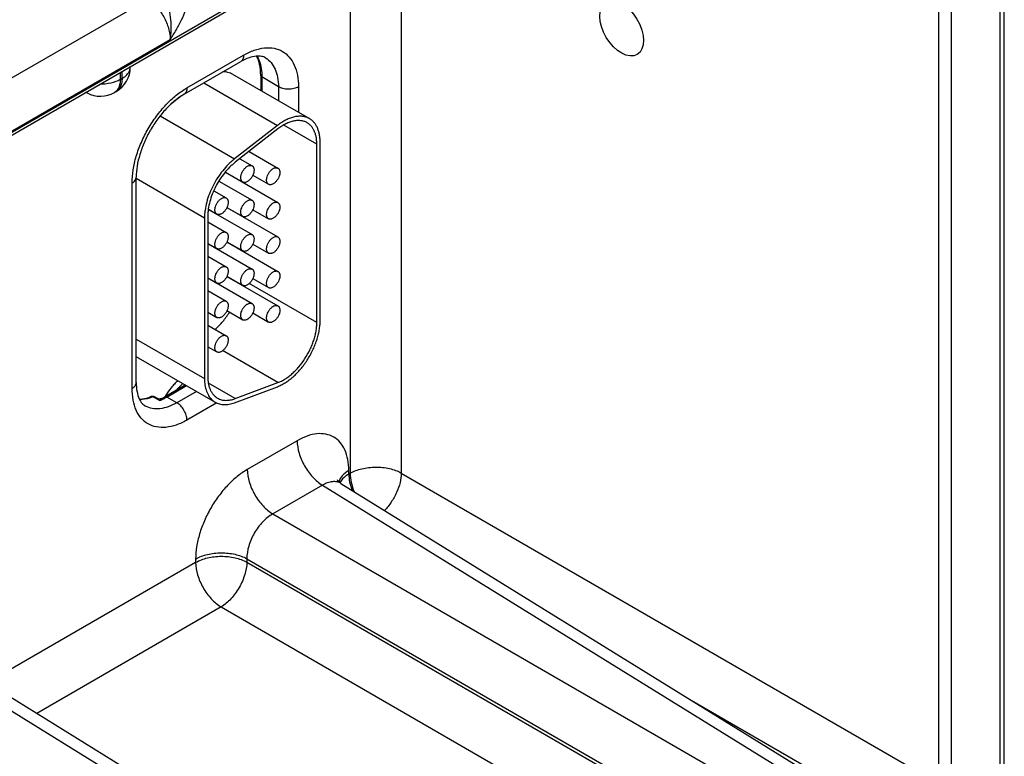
# Model space of a CAD drawing. Header units: inches. Extents: x 0 to 34, y 0 to 22.
# Tile 51 of 106: x 5.5 to 7, y 17.7 to 18.9. Entities that reach past the tile are written whole.
import ezdxf

# ---------------------------------------------------------------- set-up
doc = ezdxf.new("R2010")
doc.units = ezdxf.units.IN
doc.header["$LTSCALE"] = 1.87
doc.header["$MEASUREMENT"] = 0
doc.layers.get('0').update_dxf_attribs({"linetype": 'CONTINUOUS'})
doc.layers.add('02___PRT_ALL_AXES', color=7, linetype='CONTINUOUS')

msp = doc.modelspace()

# ---------------------------------------------------------------- linework, layer by layer
at = {"color": 7, "linetype": 'CONTINUOUS'}
for p, q in [((7.0282, 17.6452), (7.0282, 19.6382)), ((7.0217, 17.6361), (7.0217, 19.629)), ((4.7433, 18.297), (6.8886, 19.5356)), ((4.7462, 18.3035), (6.8915, 19.5422)), ((6.923, 19.5124), (6.923, 17.6616)), ((6.943, 19.5125), (6.943, 17.6617)), ((6.0631, 19.059), (6.0631, 18.1581)), ((5.9811, 19.0117), (5.9811, 18.1577)), ((5.657, 18.916), (5.3465, 18.7368)), ((5.693, 18.8515), (5.3762, 18.6685)), ((5.7199, 18.7745), (5.8106, 18.8268)), ((5.6293, 18.8079), (5.6293, 18.8086)), ((5.7153, 18.7642), (5.806, 18.8165)), ((5.6132, 18.7992), (5.6132, 18.7879)), ((5.6132, 18.7879), (5.6161, 18.7896)), ((5.6161, 18.7896), (5.6161, 18.8009)), ((5.793, 18.7963), (5.916, 18.7253)), ((5.838, 18.7948), (5.838, 18.7703)), ((5.8399, 18.7921), (5.8399, 18.7692)), ((5.8663, 18.7763), (5.8399, 18.7921)), ((5.7468, 18.7824), (5.8647, 18.7143)), ((5.8663, 18.7763), (5.8663, 18.754)), ((5.8984, 18.7761), (5.8984, 18.7354)), ((5.5601, 18.7666), (5.5583, 18.7675)), ((5.6039, 18.7673), (5.6068, 18.769)), ((5.7112, 18.7616), (5.6937, 18.7479)), ((5.677, 18.7297), (5.7962, 18.6609)), ((5.8647, 18.7143), (5.7962, 18.6609)), ((5.8656, 18.7088), (5.7972, 18.6554)), ((5.9278, 18.6844), (5.8749, 18.715)), ((5.9278, 18.3991), (5.9278, 18.6844)), ((5.9331, 18.4021), (5.9331, 18.6875)), ((5.8046, 18.6612), (5.8242, 18.6498)), ((5.8194, 18.6728), (5.8656, 18.6461)), ((5.6387, 18.3028), (5.6387, 18.6316)), ((5.6387, 18.6298), (5.748, 18.5667)), ((5.7814, 18.6396), (5.8656, 18.591)), ((5.7815, 18.6398), (5.8092, 18.6238)), ((5.8254, 18.6347), (5.8506, 18.6202)), ((5.6322, 18.2936), (5.6322, 18.6224)), ((5.7711, 18.6254), (5.8242, 18.5947)), ((5.8048, 18.6261), (5.8048, 18.6264)), ((5.7628, 18.61), (5.7829, 18.5984)), ((5.7839, 18.5831), (5.8656, 18.5359)), ((5.784, 18.5833), (5.8092, 18.5687)), ((5.748, 18.5667), (5.748, 18.3092)), ((5.7533, 18.5698), (5.7533, 18.3123)), ((5.7542, 18.5803), (5.7679, 18.5724)), ((5.7542, 18.58), (5.8242, 18.5396)), ((5.8048, 18.571), (5.8048, 18.5713)), ((5.8254, 18.5796), (5.8506, 18.565)), ((5.7533, 18.5603), (5.7829, 18.5433)), ((5.7533, 18.5257), (5.7679, 18.5173)), ((5.7533, 18.5254), (5.8242, 18.4845)), ((5.7839, 18.528), (5.8656, 18.4808)), ((5.784, 18.5282), (5.8092, 18.5136)), ((5.8254, 18.5245), (5.8506, 18.5099)), ((5.7533, 18.5052), (5.7829, 18.4881)), ((5.8048, 18.5159), (5.8048, 18.5162)), ((5.7839, 18.4729), (5.8656, 18.4257)), ((5.784, 18.4731), (5.8092, 18.4585)), ((5.7533, 18.4705), (5.7679, 18.4622)), ((5.7533, 18.4703), (5.8242, 18.4294)), ((5.9278, 18.3991), (5.8197, 18.4615)), ((5.8254, 18.4694), (5.8506, 18.4548)), ((5.7533, 18.4501), (5.7829, 18.433)), ((5.7533, 18.4154), (5.7679, 18.4071)), ((5.784, 18.418), (5.8092, 18.4034)), ((5.8254, 18.4143), (5.8506, 18.3997)), ((5.7533, 18.395), (5.7829, 18.3779)), ((5.6387, 18.3723), (5.748, 18.3092)), ((5.7533, 18.3603), (5.7679, 18.3519)), ((5.8656, 18.3028), (5.777, 18.354)), ((5.6421, 18.3425), (5.7651, 18.2714)), ((5.6842, 18.28), (5.7173, 18.2991)), ((5.6875, 18.2797), (5.7192, 18.298)), ((5.7972, 18.2773), (5.7543, 18.302)), ((5.7972, 18.2773), (5.8656, 18.3028)), ((5.7351, 18.2887), (5.7037, 18.2706)), ((5.7962, 18.2707), (5.8647, 18.2963)), ((5.6674, 18.279), (5.6655, 18.28)), ((5.6724, 18.2763), (5.6674, 18.279)), ((5.673, 18.2773), (5.668, 18.28)), ((5.6762, 18.2742), (5.6724, 18.2763)), ((5.7037, 18.2706), (5.6875, 18.2797)), ((5.7676, 18.2704), (5.7199, 18.2429)), ((5.8964, 18.2098), (5.8166, 18.1638)), ((5.9791, 18.1566), (5.9791, 18.1621)), ((5.9811, 18.1577), (5.9791, 18.1566)), ((6.0631, 18.1581), (6.923, 17.6616)), ((5.9665, 18.1414), (6.7243, 17.6727)), ((5.937, 18.1386), (5.8573, 18.0926)), ((5.937, 18.1386), (6.6943, 17.6703)), ((5.8573, 18.0926), (6.6415, 17.6398)), ((5.7339, 18.015), (5.4196, 17.8335)), ((5.7339, 18.0205), (5.7339, 18.015)), ((5.8159, 18.021), (6.6002, 17.5682)), ((5.8159, 18.021), (5.8159, 18.0154)), ((5.8159, 18.0154), (6.6002, 17.5626)), ((5.7746, 17.9438), (5.4796, 17.7735)), ((5.7746, 17.9438), (6.2568, 17.6654)), ((5.3775, 17.8156), (6.1348, 17.3472)), ((5.407, 17.8184), (6.1648, 17.3497)), ((6.5272, 17.7947), (6.8816, 17.59))]:
    msp.add_line(p, q, dxfattribs=at)
for points in [[(5.6791, 18.2772), (5.6785, 18.277), (5.6773, 18.2766), (5.6759, 18.2765), (5.6746, 18.2767), (5.6733, 18.2772), (5.673, 18.2773)], [(5.9665, 18.1414), (5.9645, 18.1428), (5.9627, 18.1444), (5.9615, 18.1459), (5.961, 18.1468), (5.9609, 18.147)]]:
    msp.add_lwpolyline(points, dxfattribs=at)
for centre, radius, start, end in [((5.5843, 18.8079), 0.045, 300.0008, 359.9992), ((5.5672, 18.7799), 0.0151, 234.5863, 241.7178), ((5.5814, 18.8062), 0.045, 241.7301, 300.0011), ((5.656, 18.3665), 0.0278, 231.1003, 239.9689), ((5.785, 18.3004), 0.0356, 210.1523, 211.5289), ((5.6648, 18.2741), 0.00676, 61.6012, 111.4205), ((5.6478, 18.3463), 0.0775, 291.554, 294.453), ((5.6394, 18.3574), 0.0895, 296.3565, 300.0555), ((5.6445, 18.3535), 0.0855, 294.4422, 298.3631), ((5.6406, 18.3609), 0.0938, 298.3141, 300.0087)]:
    msp.add_arc(centre, radius, start, end, dxfattribs=at)
for points, knots in [([(5.657, 18.916), (5.6622, 18.913), (5.6721, 18.9045), (5.6835, 18.8885), (5.6911, 18.8704), (5.6931, 18.8575), (5.693, 18.8515)], [0, 0, 0, 0, 0.237052, 0.499139, 0.761692, 1, 1, 1, 1]), ([(5.693, 18.8515), (5.694, 18.8566), (5.6952, 18.8674), (5.6945, 18.8837), (5.6926, 18.8975), (5.6905, 18.9084), (5.6892, 18.9137), (5.6884, 18.9164)], [0, 0, 0, 0, 0.240937, 0.492197, 0.747202, 0.874583, 1, 1, 1, 1]), ([(5.693, 18.8515), (5.6963, 18.8566), (5.7028, 18.8669), (5.7116, 18.8829), (5.718, 18.8992), (5.7202, 18.9106), (5.7202, 18.916)], [0, 0, 0, 0, 0.258867, 0.517509, 0.769693, 1, 1, 1, 1]), ([(5.8106, 18.8268), (5.8161, 18.83), (5.8269, 18.8351), (5.8436, 18.8391), (5.8592, 18.8388), (5.8731, 18.8337), (5.8844, 18.8242), (5.8926, 18.8108), (5.8975, 18.7944), (5.8984, 18.7824), (5.8984, 18.7761)], [0, 0, 0, 0, 0.144905, 0.274534, 0.391125, 0.500011, 0.608895, 0.725481, 0.855102, 1, 1, 1, 1]), ([(5.8106, 18.8268), (5.8106, 18.8257), (5.8104, 18.8235), (5.8096, 18.8205), (5.8081, 18.8181), (5.8067, 18.817), (5.806, 18.8165)], [0, 0, 0, 0, 0.289809, 0.549045, 0.782228, 1, 1, 1, 1]), ([(5.8459, 18.8225), (5.8439, 18.8237), (5.8389, 18.8255), (5.8297, 18.8257), (5.8182, 18.8228), (5.8102, 18.819), (5.806, 18.8165)], [0, 0, 0, 0, 0.162925, 0.371573, 0.650436, 1, 1, 1, 1]), ([(5.838, 18.7948), (5.838, 18.8005), (5.8371, 18.811), (5.8337, 18.8211), (5.8315, 18.8254)], [0, 0, 0, 0, 0.539778, 1, 1, 1, 1]), ([(5.832, 18.8255), (5.8334, 18.8232), (5.8384, 18.8128), (5.8399, 18.801), (5.8399, 18.7921)], [0, 0, 0, 0, 0.226576, 1, 1, 1, 1]), ([(5.8459, 18.8225), (5.8492, 18.8205), (5.8552, 18.8152), (5.8617, 18.8043), (5.8656, 18.791), (5.8663, 18.7814), (5.8663, 18.7763)], [0, 0, 0, 0, 0.217752, 0.451263, 0.710614, 1, 1, 1, 1]), ([(5.6161, 18.7896), (5.6181, 18.7907), (5.6217, 18.7932), (5.626, 18.7977), (5.6287, 18.8027), (5.6293, 18.8062), (5.6293, 18.8079)], [0, 0, 0, 0, 0.289798, 0.549041, 0.782223, 1, 1, 1, 1]), ([(5.6132, 18.7879), (5.6085, 18.7852), (5.5977, 18.7813), (5.5863, 18.7802), (5.5804, 18.7803)], [0, 0, 0, 0, 0.474453, 1, 1, 1, 1]), ([(5.6132, 18.7879), (5.6132, 18.7856), (5.6128, 18.7812), (5.6111, 18.7753), (5.6081, 18.7705), (5.6054, 18.7681), (5.6039, 18.7673)], [0, 0, 0, 0, 0.289805, 0.549049, 0.782227, 1, 1, 1, 1]), ([(5.6161, 18.7896), (5.6161, 18.7873), (5.6158, 18.783), (5.614, 18.777), (5.6111, 18.7722), (5.6083, 18.7698), (5.6068, 18.769)], [0, 0, 0, 0, 0.289805, 0.549049, 0.782227, 1, 1, 1, 1]), ([(5.793, 18.7963), (5.7919, 18.797), (5.7895, 18.7981), (5.7856, 18.7994), (5.7815, 18.8001), (5.7787, 18.8002), (5.7773, 18.8002)], [0, 0, 0, 0, 0.242074, 0.487442, 0.73919, 1, 1, 1, 1]), ([(5.8399, 18.7921), (5.8394, 18.7924), (5.8385, 18.7931), (5.838, 18.7943), (5.838, 18.7948)], [0, 0, 0, 0, 0.54927, 1, 1, 1, 1]), ([(5.6322, 18.6224), (5.6322, 18.6294), (5.6334, 18.6438), (5.6385, 18.6656), (5.6466, 18.6876), (5.6575, 18.7092), (5.6707, 18.7293), (5.6857, 18.7474), (5.7021, 18.7627), (5.7139, 18.771), (5.7199, 18.7745)], [0, 0, 0, 0, 0.114152, 0.237321, 0.36697, 0.499994, 0.633019, 0.76267, 0.885843, 1, 1, 1, 1]), ([(5.7199, 18.7745), (5.7199, 18.7733), (5.7198, 18.7712), (5.7189, 18.7682), (5.7174, 18.7658), (5.716, 18.7646), (5.7153, 18.7642)], [0, 0, 0, 0, 0.289809, 0.549045, 0.782228, 1, 1, 1, 1]), ([(5.8984, 18.7761), (5.8961, 18.7748), (5.8908, 18.7729), (5.8823, 18.772), (5.8738, 18.773), (5.8686, 18.775), (5.8663, 18.7763)], [0, 0, 0, 0, 0.237747, 0.501114, 0.763873, 1, 1, 1, 1]), ([(5.7153, 18.7642), (5.7102, 18.7612), (5.7001, 18.7541), (5.686, 18.7409), (5.6728, 18.7249), (5.6611, 18.7071), (5.6515, 18.688), (5.6443, 18.6686), (5.6399, 18.6498), (5.6387, 18.6374), (5.6387, 18.6316)], [0, 0, 0, 0, 0.110176, 0.232993, 0.36435, 0.500007, 0.635664, 0.767018, 0.889831, 1, 1, 1, 1]), ([(5.916, 18.7253), (5.9152, 18.7257), (5.9135, 18.7266), (5.9099, 18.728), (5.905, 18.7291), (5.8987, 18.7292), (5.8921, 18.7283), (5.8853, 18.7263), (5.8784, 18.7233), (5.8714, 18.7193), (5.8669, 18.716), (5.8647, 18.7143)], [0, 0, 0, 0, 0.051417, 0.1032, 0.209138, 0.320445, 0.438996, 0.56595, 0.70188, 0.846821, 1, 1, 1, 1]), ([(5.9331, 18.6875), (5.9331, 18.6896), (5.9329, 18.6938), (5.9321, 18.6999), (5.9307, 18.7055), (5.9288, 18.7107), (5.9264, 18.7153), (5.9234, 18.7193), (5.92, 18.7227), (5.9174, 18.7245), (5.916, 18.7253)], [0, 0, 0, 0, 0.14849, 0.289479, 0.422747, 0.548653, 0.667992, 0.781933, 0.891987, 1, 1, 1, 1]), ([(5.9123, 18.7188), (5.9108, 18.7196), (5.9075, 18.7211), (5.9022, 18.7222), (5.8965, 18.7224), (5.8906, 18.7215), (5.8844, 18.7197), (5.8781, 18.717), (5.8717, 18.7133), (5.8676, 18.7104), (5.8656, 18.7088)], [0, 0, 0, 0, 0.10308, 0.20903, 0.320349, 0.43892, 0.565901, 0.701837, 0.846767, 1, 1, 1, 1]), ([(5.9278, 18.6844), (5.9278, 18.6864), (5.9277, 18.6902), (5.9269, 18.6957), (5.9257, 18.7008), (5.9239, 18.7055), (5.9217, 18.7097), (5.919, 18.7133), (5.9159, 18.7164), (5.9135, 18.7181), (5.9123, 18.7188)], [0, 0, 0, 0, 0.148529, 0.289501, 0.422739, 0.548642, 0.667995, 0.781939, 0.891988, 1, 1, 1, 1]), ([(5.7962, 18.6609), (5.7945, 18.6595), (5.7912, 18.6567), (5.7846, 18.6506), (5.7769, 18.6419), (5.7686, 18.6304), (5.7615, 18.618), (5.7557, 18.6051), (5.7514, 18.5921), (5.7491, 18.5812), (5.7482, 18.5728), (5.748, 18.5687), (5.748, 18.5667)], [0, 0, 0, 0, 0.059291, 0.120491, 0.247245, 0.377853, 0.509817, 0.640447, 0.767136, 0.887636, 0.944969, 1, 1, 1, 1]), ([(5.7972, 18.6554), (5.7956, 18.6542), (5.7926, 18.6516), (5.7866, 18.646), (5.7796, 18.6381), (5.7721, 18.6277), (5.7656, 18.6164), (5.7603, 18.6047), (5.7564, 18.5928), (5.7543, 18.5829), (5.7535, 18.5753), (5.7533, 18.5716), (5.7533, 18.5698)], [0, 0, 0, 0, 0.059313, 0.12051, 0.247235, 0.377856, 0.509817, 0.640444, 0.767146, 0.887618, 0.944948, 1, 1, 1, 1]), ([(5.8092, 18.6238), (5.8088, 18.624), (5.8081, 18.6246), (5.8073, 18.6256), (5.8067, 18.627), (5.8063, 18.6285), (5.8061, 18.6301), (5.8061, 18.632), (5.8064, 18.6339), (5.8071, 18.6366), (5.8081, 18.6393), (5.8096, 18.6418), (5.8108, 18.6436), (5.8121, 18.6453), (5.8136, 18.6468), (5.8151, 18.648), (5.8162, 18.6488), (5.8167, 18.6491)], [0, 0, 0, 0, 0.04282, 0.08741, 0.135196, 0.187114, 0.243566, 0.304532, 0.36964, 0.438255, 0.58247, 0.656229, 0.729617, 0.801598, 0.871247, 0.937677, 1, 1, 1, 1]), ([(5.8167, 18.6491), (5.8174, 18.6494), (5.8187, 18.6501), (5.8207, 18.6506), (5.8223, 18.6505), (5.8234, 18.6502), (5.824, 18.65), (5.8242, 18.6498)], [0, 0, 0, 0, 0.289326, 0.548705, 0.78167, 0.891839, 1, 1, 1, 1]), ([(5.8242, 18.6498), (5.8246, 18.6496), (5.8253, 18.6491), (5.8261, 18.648), (5.8268, 18.6467), (5.8272, 18.6452), (5.8274, 18.6435), (5.8273, 18.6417), (5.827, 18.6397), (5.8264, 18.637), (5.8253, 18.6344), (5.8239, 18.6318), (5.8226, 18.63), (5.8213, 18.6284), (5.8198, 18.6269), (5.8183, 18.6256), (5.8173, 18.6249), (5.8167, 18.6246)], [0, 0, 0, 0, 0.04282, 0.08741, 0.135196, 0.187114, 0.243566, 0.304532, 0.36964, 0.438255, 0.58247, 0.656229, 0.729617, 0.801598, 0.871247, 0.937677, 1, 1, 1, 1]), ([(5.8506, 18.6202), (5.8502, 18.6204), (5.8495, 18.6209), (5.8487, 18.622), (5.848, 18.6233), (5.8476, 18.6248), (5.8474, 18.6265), (5.8475, 18.6283), (5.8478, 18.6302), (5.8484, 18.6329), (5.8495, 18.6356), (5.8509, 18.6381), (5.8522, 18.6399), (5.8535, 18.6416), (5.855, 18.6431), (5.8565, 18.6444), (5.8575, 18.6451), (5.8581, 18.6454)], [0, 0, 0, 0, 0.04282, 0.08741, 0.135196, 0.187114, 0.243566, 0.304532, 0.36964, 0.438255, 0.58247, 0.656229, 0.729617, 0.801598, 0.871247, 0.937677, 1, 1, 1, 1]), ([(5.8581, 18.6454), (5.8587, 18.6458), (5.86, 18.6464), (5.8621, 18.6469), (5.8637, 18.6468), (5.8648, 18.6465), (5.8653, 18.6463), (5.8656, 18.6461)], [0, 0, 0, 0, 0.289326, 0.548705, 0.78167, 0.891839, 1, 1, 1, 1]), ([(5.8656, 18.6461), (5.866, 18.6459), (5.8667, 18.6454), (5.8675, 18.6443), (5.8681, 18.643), (5.8685, 18.6415), (5.8687, 18.6398), (5.8687, 18.638), (5.8684, 18.6361), (5.8677, 18.6334), (5.8667, 18.6307), (5.8652, 18.6282), (5.864, 18.6264), (5.8627, 18.6247), (5.8612, 18.6232), (5.8597, 18.6219), (5.8586, 18.6212), (5.8581, 18.6209)], [0, 0, 0, 0, 0.04282, 0.08741, 0.135196, 0.187114, 0.243566, 0.304532, 0.36964, 0.438255, 0.58247, 0.656229, 0.729617, 0.801598, 0.871247, 0.937677, 1, 1, 1, 1]), ([(5.6322, 18.6224), (5.6331, 18.623), (5.6349, 18.6242), (5.6371, 18.6265), (5.6384, 18.629), (5.6387, 18.6307), (5.6387, 18.6316)], [0, 0, 0, 0, 0.289804, 0.549038, 0.782223, 1, 1, 1, 1]), ([(5.8167, 18.6246), (5.8161, 18.6242), (5.8147, 18.6236), (5.8127, 18.6231), (5.8111, 18.6231), (5.81, 18.6234), (5.8095, 18.6237), (5.8092, 18.6238)], [0, 0, 0, 0, 0.289326, 0.548705, 0.78167, 0.891839, 1, 1, 1, 1]), ([(5.8581, 18.6209), (5.8574, 18.6205), (5.8561, 18.6199), (5.8541, 18.6194), (5.8525, 18.6195), (5.8513, 18.6198), (5.8508, 18.62), (5.8506, 18.6202)], [0, 0, 0, 0, 0.289326, 0.548705, 0.78167, 0.891839, 1, 1, 1, 1]), ([(5.7679, 18.5724), (5.7675, 18.5726), (5.7668, 18.5731), (5.7659, 18.5742), (5.7653, 18.5755), (5.7649, 18.577), (5.7647, 18.5787), (5.7648, 18.5805), (5.765, 18.5825), (5.7657, 18.5851), (5.7668, 18.5878), (5.7682, 18.5904), (5.7694, 18.5922), (5.7708, 18.5938), (5.7722, 18.5953), (5.7737, 18.5966), (5.7748, 18.5973), (5.7754, 18.5976)], [0, 0, 0, 0, 0.04282, 0.08741, 0.135196, 0.187114, 0.243566, 0.304532, 0.36964, 0.438255, 0.58247, 0.656229, 0.729617, 0.801598, 0.871247, 0.937677, 1, 1, 1, 1]), ([(5.7754, 18.5976), (5.776, 18.598), (5.7773, 18.5986), (5.7793, 18.5991), (5.7809, 18.5991), (5.7821, 18.5988), (5.7826, 18.5985), (5.7829, 18.5984)], [0, 0, 0, 0, 0.289326, 0.548705, 0.78167, 0.891839, 1, 1, 1, 1]), ([(5.7829, 18.5984), (5.7832, 18.5982), (5.7839, 18.5976), (5.7848, 18.5966), (5.7854, 18.5952), (5.7858, 18.5937), (5.786, 18.5921), (5.7859, 18.5902), (5.7857, 18.5883), (5.785, 18.5856), (5.7839, 18.5829), (5.7825, 18.5804), (5.7813, 18.5786), (5.7799, 18.5769), (5.7785, 18.5754), (5.777, 18.5742), (5.7759, 18.5734), (5.7754, 18.5731)], [0, 0, 0, 0, 0.04282, 0.08741, 0.135196, 0.187114, 0.243566, 0.304532, 0.36964, 0.438255, 0.58247, 0.656229, 0.729617, 0.801598, 0.871247, 0.937677, 1, 1, 1, 1]), ([(5.8092, 18.5687), (5.8088, 18.5689), (5.8081, 18.5695), (5.8073, 18.5705), (5.8067, 18.5718), (5.8063, 18.5733), (5.8061, 18.575), (5.8061, 18.5769), (5.8064, 18.5788), (5.8071, 18.5815), (5.8081, 18.5841), (5.8096, 18.5867), (5.8108, 18.5885), (5.8121, 18.5902), (5.8136, 18.5917), (5.8151, 18.5929), (5.8162, 18.5936), (5.8167, 18.594)], [0, 0, 0, 0, 0.04282, 0.08741, 0.135196, 0.187114, 0.243566, 0.304532, 0.36964, 0.438255, 0.58247, 0.656229, 0.729617, 0.801598, 0.871247, 0.937677, 1, 1, 1, 1]), ([(5.8167, 18.594), (5.8174, 18.5943), (5.8187, 18.595), (5.8207, 18.5954), (5.8223, 18.5954), (5.8234, 18.5951), (5.824, 18.5948), (5.8242, 18.5947)], [0, 0, 0, 0, 0.289326, 0.548705, 0.78167, 0.891839, 1, 1, 1, 1]), ([(5.8242, 18.5947), (5.8246, 18.5945), (5.8253, 18.5939), (5.8261, 18.5929), (5.8268, 18.5916), (5.8272, 18.5901), (5.8274, 18.5884), (5.8273, 18.5866), (5.827, 18.5846), (5.8264, 18.5819), (5.8253, 18.5793), (5.8239, 18.5767), (5.8226, 18.5749), (5.8213, 18.5733), (5.8198, 18.5718), (5.8183, 18.5705), (5.8173, 18.5698), (5.8167, 18.5695)], [0, 0, 0, 0, 0.04282, 0.08741, 0.135196, 0.187114, 0.243566, 0.304532, 0.36964, 0.438255, 0.58247, 0.656229, 0.729617, 0.801598, 0.871247, 0.937677, 1, 1, 1, 1]), ([(5.8506, 18.565), (5.8502, 18.5653), (5.8495, 18.5658), (5.8487, 18.5669), (5.848, 18.5682), (5.8476, 18.5697), (5.8474, 18.5714), (5.8475, 18.5732), (5.8478, 18.5751), (5.8484, 18.5778), (5.8495, 18.5805), (5.8509, 18.583), (5.8522, 18.5848), (5.8535, 18.5865), (5.855, 18.588), (5.8565, 18.5893), (5.8575, 18.59), (5.8581, 18.5903)], [0, 0, 0, 0, 0.04282, 0.08741, 0.135196, 0.187114, 0.243566, 0.304532, 0.36964, 0.438255, 0.58247, 0.656229, 0.729617, 0.801598, 0.871247, 0.937677, 1, 1, 1, 1]), ([(5.8581, 18.5903), (5.8587, 18.5907), (5.86, 18.5913), (5.8621, 18.5918), (5.8637, 18.5917), (5.8648, 18.5914), (5.8653, 18.5912), (5.8656, 18.591)], [0, 0, 0, 0, 0.289326, 0.548705, 0.78167, 0.891839, 1, 1, 1, 1]), ([(5.8656, 18.591), (5.866, 18.5908), (5.8667, 18.5903), (5.8675, 18.5892), (5.8681, 18.5879), (5.8685, 18.5864), (5.8687, 18.5847), (5.8687, 18.5829), (5.8684, 18.581), (5.8677, 18.5783), (5.8667, 18.5756), (5.8652, 18.5731), (5.864, 18.5712), (5.8627, 18.5696), (5.8612, 18.5681), (5.8597, 18.5668), (5.8586, 18.5661), (5.8581, 18.5658)], [0, 0, 0, 0, 0.04282, 0.08741, 0.135196, 0.187114, 0.243566, 0.304532, 0.36964, 0.438255, 0.58247, 0.656229, 0.729617, 0.801598, 0.871247, 0.937677, 1, 1, 1, 1]), ([(5.7754, 18.5731), (5.7747, 18.5728), (5.7734, 18.5721), (5.7714, 18.5716), (5.7698, 18.5717), (5.7686, 18.572), (5.7681, 18.5722), (5.7679, 18.5724)], [0, 0, 0, 0, 0.289326, 0.548705, 0.78167, 0.891839, 1, 1, 1, 1]), ([(5.8167, 18.5695), (5.8161, 18.5691), (5.8147, 18.5685), (5.8127, 18.568), (5.8111, 18.568), (5.81, 18.5683), (5.8095, 18.5686), (5.8092, 18.5687)], [0, 0, 0, 0, 0.289326, 0.548705, 0.78167, 0.891839, 1, 1, 1, 1]), ([(5.8581, 18.5658), (5.8574, 18.5654), (5.8561, 18.5648), (5.8541, 18.5643), (5.8525, 18.5643), (5.8513, 18.5647), (5.8508, 18.5649), (5.8506, 18.565)], [0, 0, 0, 0, 0.289326, 0.548705, 0.78167, 0.891839, 1, 1, 1, 1]), ([(5.7679, 18.5173), (5.7675, 18.5175), (5.7668, 18.518), (5.7659, 18.5191), (5.7653, 18.5204), (5.7649, 18.5219), (5.7647, 18.5236), (5.7648, 18.5254), (5.765, 18.5273), (5.7657, 18.53), (5.7668, 18.5327), (5.7682, 18.5352), (5.7694, 18.5371), (5.7708, 18.5387), (5.7722, 18.5402), (5.7737, 18.5415), (5.7748, 18.5422), (5.7754, 18.5425)], [0, 0, 0, 0, 0.04282, 0.08741, 0.135196, 0.187114, 0.243566, 0.304532, 0.36964, 0.438255, 0.58247, 0.656229, 0.729617, 0.801598, 0.871247, 0.937677, 1, 1, 1, 1]), ([(5.7754, 18.5425), (5.776, 18.5429), (5.7773, 18.5435), (5.7793, 18.544), (5.7809, 18.544), (5.7821, 18.5436), (5.7826, 18.5434), (5.7829, 18.5433)], [0, 0, 0, 0, 0.289326, 0.548705, 0.78167, 0.891839, 1, 1, 1, 1]), ([(5.7829, 18.5433), (5.7832, 18.543), (5.7839, 18.5425), (5.7848, 18.5414), (5.7854, 18.5401), (5.7858, 18.5386), (5.786, 18.5369), (5.7859, 18.5351), (5.7857, 18.5332), (5.785, 18.5305), (5.7839, 18.5278), (5.7825, 18.5253), (5.7813, 18.5235), (5.7799, 18.5218), (5.7785, 18.5203), (5.777, 18.519), (5.7759, 18.5183), (5.7754, 18.518)], [0, 0, 0, 0, 0.04282, 0.08741, 0.135196, 0.187114, 0.243566, 0.304532, 0.36964, 0.438255, 0.58247, 0.656229, 0.729617, 0.801598, 0.871247, 0.937677, 1, 1, 1, 1]), ([(5.8092, 18.5136), (5.8088, 18.5138), (5.8081, 18.5144), (5.8073, 18.5154), (5.8067, 18.5167), (5.8063, 18.5182), (5.8061, 18.5199), (5.8061, 18.5217), (5.8064, 18.5237), (5.8071, 18.5264), (5.8081, 18.529), (5.8096, 18.5316), (5.8108, 18.5334), (5.8121, 18.5351), (5.8136, 18.5365), (5.8151, 18.5378), (5.8162, 18.5385), (5.8167, 18.5388)], [0, 0, 0, 0, 0.04282, 0.08741, 0.135196, 0.187114, 0.243566, 0.304532, 0.36964, 0.438255, 0.58247, 0.656229, 0.729617, 0.801598, 0.871247, 0.937677, 1, 1, 1, 1]), ([(5.8167, 18.5388), (5.8174, 18.5392), (5.8187, 18.5398), (5.8207, 18.5403), (5.8223, 18.5403), (5.8234, 18.54), (5.824, 18.5397), (5.8242, 18.5396)], [0, 0, 0, 0, 0.289326, 0.548705, 0.78167, 0.891839, 1, 1, 1, 1]), ([(5.8242, 18.5396), (5.8246, 18.5394), (5.8253, 18.5388), (5.8261, 18.5378), (5.8268, 18.5365), (5.8272, 18.535), (5.8274, 18.5333), (5.8273, 18.5314), (5.827, 18.5295), (5.8264, 18.5268), (5.8253, 18.5242), (5.8239, 18.5216), (5.8226, 18.5198), (5.8213, 18.5181), (5.8198, 18.5167), (5.8183, 18.5154), (5.8173, 18.5147), (5.8167, 18.5143)], [0, 0, 0, 0, 0.04282, 0.08741, 0.135196, 0.187114, 0.243566, 0.304532, 0.36964, 0.438255, 0.58247, 0.656229, 0.729617, 0.801598, 0.871247, 0.937677, 1, 1, 1, 1]), ([(5.8506, 18.5099), (5.8502, 18.5101), (5.8495, 18.5107), (5.8487, 18.5118), (5.848, 18.5131), (5.8476, 18.5146), (5.8474, 18.5163), (5.8475, 18.5181), (5.8478, 18.52), (5.8484, 18.5227), (5.8495, 18.5254), (5.8509, 18.5279), (5.8522, 18.5297), (5.8535, 18.5314), (5.855, 18.5329), (5.8565, 18.5341), (5.8575, 18.5349), (5.8581, 18.5352)], [0, 0, 0, 0, 0.04282, 0.08741, 0.135196, 0.187114, 0.243566, 0.304532, 0.36964, 0.438255, 0.58247, 0.656229, 0.729617, 0.801598, 0.871247, 0.937677, 1, 1, 1, 1]), ([(5.8581, 18.5352), (5.8587, 18.5356), (5.86, 18.5362), (5.8621, 18.5367), (5.8637, 18.5366), (5.8648, 18.5363), (5.8653, 18.5361), (5.8656, 18.5359)], [0, 0, 0, 0, 0.289326, 0.548705, 0.78167, 0.891839, 1, 1, 1, 1]), ([(5.8656, 18.5359), (5.866, 18.5357), (5.8667, 18.5352), (5.8675, 18.5341), (5.8681, 18.5328), (5.8685, 18.5313), (5.8687, 18.5296), (5.8687, 18.5278), (5.8684, 18.5258), (5.8677, 18.5232), (5.8667, 18.5205), (5.8652, 18.5179), (5.864, 18.5161), (5.8627, 18.5145), (5.8612, 18.513), (5.8597, 18.5117), (5.8586, 18.511), (5.8581, 18.5107)], [0, 0, 0, 0, 0.04282, 0.08741, 0.135196, 0.187114, 0.243566, 0.304532, 0.36964, 0.438255, 0.58247, 0.656229, 0.729617, 0.801598, 0.871247, 0.937677, 1, 1, 1, 1]), ([(5.7754, 18.518), (5.7747, 18.5176), (5.7734, 18.517), (5.7714, 18.5165), (5.7698, 18.5166), (5.7686, 18.5169), (5.7681, 18.5171), (5.7679, 18.5173)], [0, 0, 0, 0, 0.289326, 0.548705, 0.78167, 0.891839, 1, 1, 1, 1]), ([(5.8167, 18.5143), (5.8161, 18.514), (5.8147, 18.5133), (5.8127, 18.5129), (5.8111, 18.5129), (5.81, 18.5132), (5.8095, 18.5135), (5.8092, 18.5136)], [0, 0, 0, 0, 0.289326, 0.548705, 0.78167, 0.891839, 1, 1, 1, 1]), ([(5.8581, 18.5107), (5.8574, 18.5103), (5.8561, 18.5097), (5.8541, 18.5092), (5.8525, 18.5092), (5.8513, 18.5095), (5.8508, 18.5098), (5.8506, 18.5099)], [0, 0, 0, 0, 0.289326, 0.548705, 0.78167, 0.891839, 1, 1, 1, 1]), ([(5.7679, 18.4622), (5.7675, 18.4624), (5.7668, 18.4629), (5.7659, 18.464), (5.7653, 18.4653), (5.7649, 18.4668), (5.7647, 18.4685), (5.7648, 18.4703), (5.765, 18.4722), (5.7657, 18.4749), (5.7668, 18.4776), (5.7682, 18.4801), (5.7694, 18.4819), (5.7708, 18.4836), (5.7722, 18.4851), (5.7737, 18.4864), (5.7748, 18.4871), (5.7754, 18.4874)], [0, 0, 0, 0, 0.04282, 0.08741, 0.135196, 0.187114, 0.243566, 0.304532, 0.36964, 0.438255, 0.58247, 0.656229, 0.729617, 0.801598, 0.871247, 0.937677, 1, 1, 1, 1]), ([(5.7754, 18.4874), (5.776, 18.4878), (5.7773, 18.4884), (5.7793, 18.4889), (5.7809, 18.4889), (5.7821, 18.4885), (5.7826, 18.4883), (5.7829, 18.4881)], [0, 0, 0, 0, 0.289326, 0.548705, 0.78167, 0.891839, 1, 1, 1, 1]), ([(5.7829, 18.4881), (5.7832, 18.4879), (5.7839, 18.4874), (5.7848, 18.4863), (5.7854, 18.485), (5.7858, 18.4835), (5.786, 18.4818), (5.7859, 18.48), (5.7857, 18.4781), (5.785, 18.4754), (5.7839, 18.4727), (5.7825, 18.4702), (5.7813, 18.4684), (5.7799, 18.4667), (5.7785, 18.4652), (5.777, 18.4639), (5.7759, 18.4632), (5.7754, 18.4629)], [0, 0, 0, 0, 0.04282, 0.08741, 0.135196, 0.187114, 0.243566, 0.304532, 0.36964, 0.438255, 0.58247, 0.656229, 0.729617, 0.801598, 0.871247, 0.937677, 1, 1, 1, 1]), ([(5.8092, 18.4585), (5.8088, 18.4587), (5.8081, 18.4592), (5.8073, 18.4603), (5.8067, 18.4616), (5.8063, 18.4631), (5.8061, 18.4648), (5.8061, 18.4666), (5.8064, 18.4686), (5.8071, 18.4713), (5.8081, 18.4739), (5.8096, 18.4765), (5.8108, 18.4783), (5.8121, 18.4799), (5.8136, 18.4814), (5.8151, 18.4827), (5.8162, 18.4834), (5.8167, 18.4837)], [0, 0, 0, 0, 0.04282, 0.08741, 0.135196, 0.187114, 0.243566, 0.304532, 0.36964, 0.438255, 0.58247, 0.656229, 0.729617, 0.801598, 0.871247, 0.937677, 1, 1, 1, 1]), ([(5.8167, 18.4837), (5.8174, 18.4841), (5.8187, 18.4847), (5.8207, 18.4852), (5.8223, 18.4852), (5.8234, 18.4849), (5.824, 18.4846), (5.8242, 18.4845)], [0, 0, 0, 0, 0.289326, 0.548705, 0.78167, 0.891839, 1, 1, 1, 1]), ([(5.8242, 18.4845), (5.8246, 18.4843), (5.8253, 18.4837), (5.8261, 18.4827), (5.8268, 18.4814), (5.8272, 18.4798), (5.8274, 18.4782), (5.8273, 18.4763), (5.827, 18.4744), (5.8264, 18.4717), (5.8253, 18.469), (5.8239, 18.4665), (5.8226, 18.4647), (5.8213, 18.463), (5.8198, 18.4615), (5.8183, 18.4603), (5.8173, 18.4595), (5.8167, 18.4592)], [0, 0, 0, 0, 0.04282, 0.08741, 0.135196, 0.187114, 0.243566, 0.304532, 0.36964, 0.438255, 0.58247, 0.656229, 0.729617, 0.801598, 0.871247, 0.937677, 1, 1, 1, 1]), ([(5.8506, 18.4548), (5.8502, 18.455), (5.8495, 18.4556), (5.8487, 18.4566), (5.848, 18.4579), (5.8476, 18.4595), (5.8474, 18.4611), (5.8475, 18.463), (5.8478, 18.4649), (5.8484, 18.4676), (5.8495, 18.4702), (5.8509, 18.4728), (5.8522, 18.4746), (5.8535, 18.4763), (5.855, 18.4778), (5.8565, 18.479), (5.8575, 18.4797), (5.8581, 18.4801)], [0, 0, 0, 0, 0.04282, 0.08741, 0.135196, 0.187114, 0.243566, 0.304532, 0.36964, 0.438255, 0.58247, 0.656229, 0.729617, 0.801598, 0.871247, 0.937677, 1, 1, 1, 1]), ([(5.8581, 18.4801), (5.8587, 18.4804), (5.86, 18.4811), (5.8621, 18.4815), (5.8637, 18.4815), (5.8648, 18.4812), (5.8653, 18.4809), (5.8656, 18.4808)], [0, 0, 0, 0, 0.289326, 0.548705, 0.78167, 0.891839, 1, 1, 1, 1]), ([(5.8656, 18.4808), (5.866, 18.4806), (5.8667, 18.4801), (5.8675, 18.479), (5.8681, 18.4777), (5.8685, 18.4762), (5.8687, 18.4745), (5.8687, 18.4727), (5.8684, 18.4707), (5.8677, 18.468), (5.8667, 18.4654), (5.8652, 18.4628), (5.864, 18.461), (5.8627, 18.4594), (5.8612, 18.4579), (5.8597, 18.4566), (5.8586, 18.4559), (5.8581, 18.4556)], [0, 0, 0, 0, 0.04282, 0.08741, 0.135196, 0.187114, 0.243566, 0.304532, 0.36964, 0.438255, 0.58247, 0.656229, 0.729617, 0.801598, 0.871247, 0.937677, 1, 1, 1, 1]), ([(5.7754, 18.4629), (5.7747, 18.4625), (5.7734, 18.4619), (5.7714, 18.4614), (5.7698, 18.4615), (5.7686, 18.4618), (5.7681, 18.462), (5.7679, 18.4622)], [0, 0, 0, 0, 0.289326, 0.548705, 0.78167, 0.891839, 1, 1, 1, 1]), ([(5.8167, 18.4592), (5.8161, 18.4589), (5.8147, 18.4582), (5.8127, 18.4577), (5.8111, 18.4578), (5.81, 18.4581), (5.8095, 18.4584), (5.8092, 18.4585)], [0, 0, 0, 0, 0.289326, 0.548705, 0.78167, 0.891839, 1, 1, 1, 1]), ([(5.8581, 18.4556), (5.8574, 18.4552), (5.8561, 18.4546), (5.8541, 18.4541), (5.8525, 18.4541), (5.8513, 18.4544), (5.8508, 18.4547), (5.8506, 18.4548)], [0, 0, 0, 0, 0.289326, 0.548705, 0.78167, 0.891839, 1, 1, 1, 1]), ([(5.7679, 18.4071), (5.7675, 18.4073), (5.7668, 18.4078), (5.7659, 18.4089), (5.7653, 18.4102), (5.7649, 18.4117), (5.7647, 18.4134), (5.7648, 18.4152), (5.765, 18.4171), (5.7657, 18.4198), (5.7668, 18.4225), (5.7682, 18.425), (5.7694, 18.4268), (5.7708, 18.4285), (5.7722, 18.43), (5.7737, 18.4313), (5.7748, 18.432), (5.7754, 18.4323)], [0, 0, 0, 0, 0.04282, 0.08741, 0.135196, 0.187114, 0.243566, 0.304532, 0.36964, 0.438255, 0.58247, 0.656229, 0.729617, 0.801598, 0.871247, 0.937677, 1, 1, 1, 1]), ([(5.7754, 18.4323), (5.776, 18.4327), (5.7773, 18.4333), (5.7793, 18.4338), (5.7809, 18.4337), (5.7821, 18.4334), (5.7826, 18.4332), (5.7829, 18.433)], [0, 0, 0, 0, 0.289326, 0.548705, 0.78167, 0.891839, 1, 1, 1, 1]), ([(5.7829, 18.433), (5.7832, 18.4328), (5.7839, 18.4323), (5.7848, 18.4312), (5.7854, 18.4299), (5.7858, 18.4284), (5.786, 18.4267), (5.7859, 18.4249), (5.7857, 18.423), (5.785, 18.4203), (5.7839, 18.4176), (5.7825, 18.4151), (5.7813, 18.4133), (5.7799, 18.4116), (5.7785, 18.4101), (5.777, 18.4088), (5.7759, 18.4081), (5.7754, 18.4078)], [0, 0, 0, 0, 0.04282, 0.08741, 0.135196, 0.187114, 0.243566, 0.304532, 0.36964, 0.438255, 0.58247, 0.656229, 0.729617, 0.801598, 0.871247, 0.937677, 1, 1, 1, 1]), ([(5.8092, 18.4034), (5.8088, 18.4036), (5.8081, 18.4041), (5.8073, 18.4052), (5.8067, 18.4065), (5.8063, 18.408), (5.8061, 18.4097), (5.8061, 18.4115), (5.8064, 18.4134), (5.8071, 18.4161), (5.8081, 18.4188), (5.8096, 18.4213), (5.8108, 18.4232), (5.8121, 18.4248), (5.8136, 18.4263), (5.8151, 18.4276), (5.8162, 18.4283), (5.8167, 18.4286)], [0, 0, 0, 0, 0.04282, 0.08741, 0.135196, 0.187114, 0.243566, 0.304532, 0.36964, 0.438255, 0.58247, 0.656229, 0.729617, 0.801598, 0.871247, 0.937677, 1, 1, 1, 1]), ([(5.8167, 18.4286), (5.8174, 18.429), (5.8187, 18.4296), (5.8207, 18.4301), (5.8223, 18.4301), (5.8234, 18.4297), (5.824, 18.4295), (5.8242, 18.4294)], [0, 0, 0, 0, 0.289326, 0.548705, 0.78167, 0.891839, 1, 1, 1, 1]), ([(5.8242, 18.4294), (5.8246, 18.4291), (5.8253, 18.4286), (5.8261, 18.4275), (5.8268, 18.4262), (5.8272, 18.4247), (5.8274, 18.423), (5.8273, 18.4212), (5.827, 18.4193), (5.8264, 18.4166), (5.8253, 18.4139), (5.8239, 18.4114), (5.8226, 18.4096), (5.8213, 18.4079), (5.8198, 18.4064), (5.8183, 18.4052), (5.8173, 18.4044), (5.8167, 18.4041)], [0, 0, 0, 0, 0.04282, 0.08741, 0.135196, 0.187114, 0.243566, 0.304532, 0.36964, 0.438255, 0.58247, 0.656229, 0.729617, 0.801598, 0.871247, 0.937677, 1, 1, 1, 1]), ([(5.8506, 18.3997), (5.8502, 18.3999), (5.8495, 18.4005), (5.8487, 18.4015), (5.848, 18.4028), (5.8476, 18.4043), (5.8474, 18.406), (5.8475, 18.4079), (5.8478, 18.4098), (5.8484, 18.4125), (5.8495, 18.4151), (5.8509, 18.4177), (5.8522, 18.4195), (5.8535, 18.4212), (5.855, 18.4226), (5.8565, 18.4239), (5.8575, 18.4246), (5.8581, 18.4249)], [0, 0, 0, 0, 0.04282, 0.08741, 0.135196, 0.187114, 0.243566, 0.304532, 0.36964, 0.438255, 0.58247, 0.656229, 0.729617, 0.801598, 0.871247, 0.937677, 1, 1, 1, 1]), ([(5.8581, 18.4249), (5.8587, 18.4253), (5.86, 18.4259), (5.8621, 18.4264), (5.8637, 18.4264), (5.8648, 18.4261), (5.8653, 18.4258), (5.8656, 18.4257)], [0, 0, 0, 0, 0.289326, 0.548705, 0.78167, 0.891839, 1, 1, 1, 1]), ([(5.8656, 18.4257), (5.866, 18.4255), (5.8667, 18.4249), (5.8675, 18.4239), (5.8681, 18.4226), (5.8685, 18.4211), (5.8687, 18.4194), (5.8687, 18.4175), (5.8684, 18.4156), (5.8677, 18.4129), (5.8667, 18.4103), (5.8652, 18.4077), (5.864, 18.4059), (5.8627, 18.4042), (5.8612, 18.4028), (5.8597, 18.4015), (5.8586, 18.4008), (5.8581, 18.4005)], [0, 0, 0, 0, 0.04282, 0.08741, 0.135196, 0.187114, 0.243566, 0.304532, 0.36964, 0.438255, 0.58247, 0.656229, 0.729617, 0.801598, 0.871247, 0.937677, 1, 1, 1, 1]), ([(5.7652, 18.3881), (5.7674, 18.39), (5.7716, 18.394), (5.7775, 18.4007), (5.783, 18.4079), (5.7864, 18.413), (5.788, 18.4156)], [0, 0, 0, 0, 0.240177, 0.488476, 0.742583, 1, 1, 1, 1]), ([(5.7754, 18.4078), (5.7747, 18.4074), (5.7734, 18.4068), (5.7714, 18.4063), (5.7698, 18.4063), (5.7686, 18.4067), (5.7681, 18.4069), (5.7679, 18.4071)], [0, 0, 0, 0, 0.289326, 0.548705, 0.78167, 0.891839, 1, 1, 1, 1]), ([(5.8167, 18.4041), (5.8161, 18.4037), (5.8147, 18.4031), (5.8127, 18.4026), (5.8111, 18.4027), (5.81, 18.403), (5.8095, 18.4032), (5.8092, 18.4034)], [0, 0, 0, 0, 0.289326, 0.548705, 0.78167, 0.891839, 1, 1, 1, 1]), ([(5.8581, 18.4005), (5.8574, 18.4001), (5.8561, 18.3995), (5.8541, 18.399), (5.8525, 18.399), (5.8513, 18.3993), (5.8508, 18.3996), (5.8506, 18.3997)], [0, 0, 0, 0, 0.289326, 0.548705, 0.78167, 0.891839, 1, 1, 1, 1]), ([(5.8647, 18.2963), (5.8668, 18.2971), (5.8711, 18.299), (5.8775, 18.3026), (5.8838, 18.307), (5.89, 18.3121), (5.8961, 18.3179), (5.9018, 18.3242), (5.9073, 18.3311), (5.9124, 18.3385), (5.917, 18.3462), (5.9211, 18.3541), (5.9247, 18.3622), (5.9277, 18.3704), (5.9301, 18.3786), (5.9318, 18.3866), (5.9329, 18.3945), (5.9331, 18.3996), (5.9331, 18.4021)], [0, 0, 0, 0, 0.052011, 0.107177, 0.165268, 0.226024, 0.289128, 0.354159, 0.42065, 0.488094, 0.555968, 0.623735, 0.690861, 0.756822, 0.821124, 0.883348, 0.943107, 1, 1, 1, 1]), ([(5.8656, 18.3028), (5.8675, 18.3036), (5.8715, 18.3053), (5.8773, 18.3086), (5.883, 18.3126), (5.8886, 18.3172), (5.8941, 18.3225), (5.9012, 18.3303), (5.9092, 18.3411), (5.9158, 18.3529), (5.9202, 18.3628), (5.9229, 18.3702), (5.9251, 18.3777), (5.9266, 18.385), (5.9276, 18.3921), (5.9278, 18.3968), (5.9278, 18.3991)], [0, 0, 0, 0, 0.052029, 0.107196, 0.165286, 0.226054, 0.289169, 0.354209, 0.488091, 0.623683, 0.690817, 0.75679, 0.821104, 0.883327, 0.943087, 1, 1, 1, 1]), ([(5.7679, 18.3519), (5.7675, 18.3522), (5.7668, 18.3527), (5.7659, 18.3538), (5.7653, 18.3551), (5.7649, 18.3566), (5.7647, 18.3583), (5.7648, 18.3601), (5.765, 18.362), (5.7657, 18.3647), (5.7668, 18.3674), (5.7682, 18.3699), (5.7694, 18.3717), (5.7708, 18.3734), (5.7722, 18.3749), (5.7737, 18.3762), (5.7748, 18.3769), (5.7754, 18.3772)], [0, 0, 0, 0, 0.04282, 0.08741, 0.135196, 0.187114, 0.243566, 0.304532, 0.36964, 0.438255, 0.58247, 0.656229, 0.729617, 0.801598, 0.871247, 0.937677, 1, 1, 1, 1]), ([(5.7754, 18.3772), (5.776, 18.3776), (5.7773, 18.3782), (5.7793, 18.3787), (5.7809, 18.3786), (5.7821, 18.3783), (5.7826, 18.3781), (5.7829, 18.3779)], [0, 0, 0, 0, 0.289326, 0.548705, 0.78167, 0.891839, 1, 1, 1, 1]), ([(5.7829, 18.3779), (5.7832, 18.3777), (5.7839, 18.3772), (5.7848, 18.3761), (5.7854, 18.3748), (5.7858, 18.3733), (5.786, 18.3716), (5.7859, 18.3698), (5.7857, 18.3679), (5.785, 18.3652), (5.7839, 18.3625), (5.7825, 18.36), (5.7813, 18.3581), (5.7799, 18.3565), (5.7785, 18.355), (5.777, 18.3537), (5.7759, 18.353), (5.7754, 18.3527)], [0, 0, 0, 0, 0.04282, 0.08741, 0.135196, 0.187114, 0.243566, 0.304532, 0.36964, 0.438255, 0.58247, 0.656229, 0.729617, 0.801598, 0.871247, 0.937677, 1, 1, 1, 1]), ([(5.7754, 18.3527), (5.7747, 18.3523), (5.7734, 18.3517), (5.7714, 18.3512), (5.7698, 18.3512), (5.7686, 18.3516), (5.7681, 18.3518), (5.7679, 18.3519)], [0, 0, 0, 0, 0.289326, 0.548705, 0.78167, 0.891839, 1, 1, 1, 1]), ([(5.6322, 18.2936), (5.6331, 18.2942), (5.6349, 18.2954), (5.6371, 18.2976), (5.6384, 18.3001), (5.6387, 18.3019), (5.6387, 18.3028)], [0, 0, 0, 0, 0.289804, 0.549038, 0.782223, 1, 1, 1, 1]), ([(5.6387, 18.3028), (5.6387, 18.2979), (5.6394, 18.289), (5.6427, 18.2777), (5.6474, 18.2697), (5.6515, 18.2663), (5.6536, 18.2652)], [0, 0, 0, 0, 0.349558, 0.628417, 0.837067, 1, 1, 1, 1]), ([(5.7056, 18.306), (5.7036, 18.3042), (5.6998, 18.3005), (5.6926, 18.2923), (5.6878, 18.2854), (5.685, 18.2806)], [0, 0, 0, 0, 0.240246, 0.488766, 1, 1, 1, 1]), ([(5.7135, 18.3014), (5.7118, 18.2999), (5.7085, 18.2967), (5.7054, 18.2933), (5.7039, 18.2915)], [0, 0, 0, 0, 0.492397, 1, 1, 1, 1]), ([(5.748, 18.3092), (5.748, 18.3079), (5.7481, 18.3054), (5.7484, 18.3011), (5.7491, 18.2963), (5.7508, 18.2899), (5.7527, 18.2853), (5.7542, 18.2826)], [0, 0, 0, 0, 0.139445, 0.274864, 0.470136, 0.655848, 1, 1, 1, 1]), ([(5.7533, 18.3123), (5.7533, 18.3103), (5.7535, 18.3065), (5.7542, 18.301), (5.7555, 18.2959), (5.7572, 18.2912), (5.7595, 18.287), (5.7622, 18.2834), (5.7653, 18.2803), (5.7676, 18.2786), (5.7689, 18.2779)], [0, 0, 0, 0, 0.148521, 0.289497, 0.422741, 0.548644, 0.667994, 0.781938, 0.891987, 1, 1, 1, 1]), ([(5.7199, 18.2429), (5.7145, 18.2398), (5.7037, 18.2346), (5.687, 18.2306), (5.6714, 18.231), (5.6574, 18.236), (5.6461, 18.2456), (5.6379, 18.2589), (5.6331, 18.2753), (5.6322, 18.2873), (5.6322, 18.2936)], [0, 0, 0, 0, 0.144905, 0.274534, 0.391125, 0.500011, 0.608895, 0.725481, 0.855102, 1, 1, 1, 1]), ([(5.7547, 18.2818), (5.7554, 18.2807), (5.7568, 18.2786), (5.7593, 18.2758), (5.7621, 18.2734), (5.7641, 18.272), (5.7651, 18.2714)], [0, 0, 0, 0, 0.259127, 0.510589, 0.75668, 1, 1, 1, 1]), ([(5.6438, 18.2763), (5.6453, 18.2763), (5.6516, 18.2769), (5.6578, 18.2786), (5.6623, 18.2804)], [0, 0, 0, 0, 0.230773, 1, 1, 1, 1]), ([(5.6655, 18.28), (5.6636, 18.2793), (5.6568, 18.2769), (5.6494, 18.2757), (5.6441, 18.2757)], [0, 0, 0, 0, 0.267515, 1, 1, 1, 1]), ([(5.7037, 18.2706), (5.6994, 18.2681), (5.6906, 18.2639), (5.6772, 18.2606), (5.6645, 18.2608), (5.6569, 18.2634), (5.6536, 18.2652)], [0, 0, 0, 0, 0.289391, 0.548744, 0.782254, 1, 1, 1, 1]), ([(5.6655, 18.28), (5.665, 18.2803), (5.6639, 18.2807), (5.6628, 18.2806), (5.6623, 18.2804)], [0, 0, 0, 0, 0.528536, 1, 1, 1, 1]), ([(5.668, 18.28), (5.6676, 18.2802), (5.6667, 18.2804), (5.6659, 18.2802), (5.6655, 18.28)], [0, 0, 0, 0, 0.464216, 1, 1, 1, 1]), ([(5.6762, 18.2742), (5.6757, 18.2748), (5.6748, 18.276), (5.6736, 18.277), (5.673, 18.2773)], [0, 0, 0, 0, 0.547153, 1, 1, 1, 1]), ([(5.6762, 18.2742), (5.6767, 18.2748), (5.6774, 18.2757), (5.6784, 18.2767), (5.6789, 18.2771), (5.6791, 18.2772)], [0, 0, 0, 0, 0.568335, 0.805434, 1, 1, 1, 1]), ([(5.6842, 18.28), (5.6847, 18.2802), (5.6859, 18.2804), (5.687, 18.28), (5.6875, 18.2797)], [0, 0, 0, 0, 0.450715, 1, 1, 1, 1]), ([(5.7199, 18.2429), (5.7199, 18.2455), (5.7189, 18.2511), (5.7155, 18.2589), (5.7104, 18.2658), (5.706, 18.2693), (5.7037, 18.2706)], [0, 0, 0, 0, 0.237741, 0.501108, 0.76387, 1, 1, 1, 1]), ([(5.7651, 18.2714), (5.7662, 18.2708), (5.7684, 18.2698), (5.7719, 18.2686), (5.7756, 18.2678), (5.7795, 18.2675), (5.7835, 18.2676), (5.7877, 18.2682), (5.792, 18.2692), (5.7948, 18.2702), (5.7962, 18.2707)], [0, 0, 0, 0, 0.113226, 0.22774, 0.344777, 0.465456, 0.590735, 0.721362, 0.857726, 1, 1, 1, 1]), ([(5.7689, 18.2779), (5.7698, 18.2774), (5.7718, 18.2764), (5.775, 18.2753), (5.7784, 18.2746), (5.7819, 18.2744), (5.7856, 18.2745), (5.7894, 18.275), (5.7933, 18.2759), (5.7959, 18.2768), (5.7972, 18.2773)], [0, 0, 0, 0, 0.113227, 0.227755, 0.344803, 0.465474, 0.590715, 0.721294, 0.857664, 1, 1, 1, 1]), ([(5.9791, 18.1621), (5.9791, 18.168), (5.9782, 18.1793), (5.9736, 18.1948), (5.9659, 18.2073), (5.9552, 18.2163), (5.9421, 18.2211), (5.9274, 18.2215), (5.9117, 18.2177), (5.9015, 18.2128), (5.8964, 18.2098)], [0, 0, 0, 0, 0.144896, 0.274519, 0.391106, 0.499989, 0.608873, 0.725466, 0.855096, 1, 1, 1, 1]), ([(5.8964, 18.2098), (5.8964, 18.2031), (5.8988, 18.189), (5.9075, 18.1691), (5.9203, 18.1515), (5.9312, 18.1421), (5.937, 18.1386)], [0, 0, 0, 0, 0.236699, 0.498902, 0.761702, 1, 1, 1, 1]), ([(5.8166, 18.1638), (5.811, 18.1605), (5.7998, 18.1527), (5.7844, 18.1383), (5.7702, 18.1213), (5.7578, 18.1023), (5.7475, 18.082), (5.7399, 18.0612), (5.7351, 18.0407), (5.7339, 18.0271), (5.7339, 18.0205)], [0, 0, 0, 0, 0.114156, 0.237328, 0.36698, 0.500006, 0.633031, 0.76268, 0.885849, 1, 1, 1, 1]), ([(5.8166, 18.1638), (5.8166, 18.1571), (5.8191, 18.143), (5.8278, 18.1231), (5.8406, 18.1054), (5.8515, 18.0961), (5.8573, 18.0926)], [0, 0, 0, 0, 0.236699, 0.498902, 0.761702, 1, 1, 1, 1]), ([(5.9791, 18.1621), (5.9752, 18.1599), (5.9685, 18.1549), (5.964, 18.1478), (5.9629, 18.1442)], [0, 0, 0, 0, 0.542438, 1, 1, 1, 1]), ([(5.9791, 18.1566), (5.9775, 18.1556), (5.9718, 18.152), (5.9669, 18.147), (5.9646, 18.1427)], [0, 0, 0, 0, 0.277337, 1, 1, 1, 1]), ([(5.9791, 18.1566), (5.9791, 18.1523), (5.9801, 18.1433), (5.9826, 18.1347), (5.9843, 18.1303)], [0, 0, 0, 0, 0.477754, 1, 1, 1, 1]), ([(5.9811, 18.1577), (5.9869, 18.1611), (6.0004, 18.166), (6.0219, 18.1684), (6.0436, 18.1662), (6.0572, 18.1614), (6.0631, 18.1581)], [0, 0, 0, 0, 0.236705, 0.498908, 0.761705, 1, 1, 1, 1]), ([(5.9811, 18.1577), (5.9811, 18.1529), (5.9824, 18.1428), (5.9855, 18.1332), (5.9875, 18.1283)], [0, 0, 0, 0, 0.476498, 1, 1, 1, 1]), ([(6.0631, 18.1581), (6.063, 18.153), (6.0614, 18.1423), (6.0558, 18.1266), (6.0474, 18.1115), (6.0402, 18.1024), (6.0362, 18.0983)], [0, 0, 0, 0, 0.228599, 0.481372, 0.743912, 1, 1, 1, 1]), ([(5.9665, 18.1414), (5.9645, 18.1426), (5.9601, 18.1443), (5.9526, 18.1446), (5.9447, 18.1427), (5.9396, 18.1402), (5.937, 18.1386)], [0, 0, 0, 0, 0.21893, 0.451576, 0.710108, 1, 1, 1, 1]), ([(5.8573, 18.0926), (5.8513, 18.0893), (5.8401, 18.08), (5.827, 18.0623), (5.8182, 18.0421), (5.8158, 18.0278), (5.8159, 18.021)], [0, 0, 0, 0, 0.237713, 0.500006, 0.762296, 1, 1, 1, 1]), ([(5.7339, 18.0205), (5.7397, 18.0239), (5.7532, 18.0288), (5.7748, 18.0312), (5.7964, 18.029), (5.81, 18.0242), (5.8159, 18.021)], [0, 0, 0, 0, 0.236704, 0.498908, 0.761705, 1, 1, 1, 1]), ([(5.7339, 18.015), (5.7397, 18.0184), (5.7532, 18.0233), (5.7748, 18.0257), (5.7964, 18.0235), (5.81, 18.0187), (5.8159, 18.0154)], [0, 0, 0, 0, 0.236705, 0.498908, 0.761705, 1, 1, 1, 1]), ([(5.7339, 18.015), (5.7339, 18.0083), (5.7364, 17.9942), (5.7451, 17.9743), (5.7578, 17.9566), (5.7688, 17.9473), (5.7746, 17.9438)], [0, 0, 0, 0, 0.236699, 0.498902, 0.761702, 1, 1, 1, 1]), ([(5.8159, 18.0154), (5.8158, 18.0087), (5.8131, 17.9945), (5.8042, 17.9745), (5.7913, 17.9567), (5.7804, 17.9473), (5.7746, 17.9438)], [0, 0, 0, 0, 0.236714, 0.499994, 0.763277, 1, 1, 1, 1])]:
    msp.add_open_spline(points, degree=3, knots=knots, dxfattribs=at)
at = {"layer": '02___PRT_ALL_AXES', "color": 7, "linetype": 'CONTINUOUS'}
msp.add_ellipse((6.4157, 18.8698), major_axis=(-0.025, 0.0418), ratio=0.587318, dxfattribs=at)

doc.saveas('drawing.dxf')
